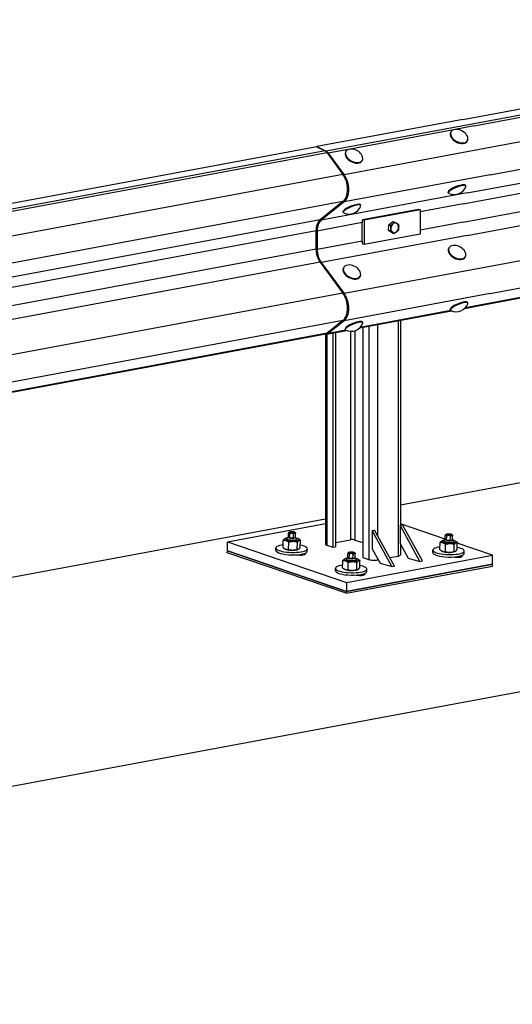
# Model space of a CAD drawing. Header units: metres. Extents: x -699 to 2316, y -1199 to 781.
# Tile 224 of 256: x -27.963 to -27.583, y 9.499 to 10.258. Entities that reach past the tile are written whole.
import ezdxf

# ---------------------------------------------------------------- set-up
doc = ezdxf.new("R2010")
doc.units = ezdxf.units.M

msp = doc.modelspace()

# ---------------------------------------------------------------- linework, layer by layer
for p, q in [((-27.62066, 10.18151), (-27.20656, 10.25838)), ((-27.20034, 10.25517), (-27.61354, 10.17783)), ((-27.612, 10.17644), (-27.19879, 10.25378)), ((-27.18648, 10.23706), (-27.59968, 10.15972)), ((-27.59968, 10.13885), (-27.18648, 10.21619)), ((-27.61734, 10.12475), (-27.20414, 10.20209)), ((-27.62047, 10.11635), (-27.20727, 10.19369)), ((-27.62066, 10.18151), (-27.7333, 10.16054)), ((-27.61354, 10.17783), (-27.72618, 10.15686)), ((-27.612, 10.17644), (-27.62658, 10.17372)), ((-27.62047, 10.1022), (-27.20727, 10.17954)), ((-27.62802, 10.17345), (-27.70768, 10.15863)), ((-27.63002, 10.17188), (-27.63023, 10.17146)), ((-27.61734, 10.09204), (-27.20414, 10.16939)), ((-27.61713, 10.16516), (-27.61734, 10.16475)), ((-27.73332, 10.16033), (-28.70836, 9.97884)), ((-27.7271, 10.15712), (-28.70214, 9.97562)), ((-27.72555, 10.15573), (-28.70059, 9.97423)), ((-27.73332, 10.16033), (-27.7333, 10.16054)), ((-27.73332, 10.16033), (-27.7271, 10.15712)), ((-27.7333, 10.16054), (-27.72618, 10.15686)), ((-27.72555, 10.15573), (-27.71324, 10.13901)), ((-27.70912, 10.15836), (-27.72463, 10.15547)), ((-27.72463, 10.15547), (-27.71232, 10.13875)), ((-27.59968, 10.15972), (-27.71232, 10.13875)), ((-27.71112, 10.15678), (-27.71133, 10.15637)), ((-27.69822, 10.15007), (-27.69844, 10.14965)), ((-27.71324, 10.13901), (-28.68828, 9.95751)), ((-27.59968, 10.13885), (-27.71232, 10.11788)), ((-27.18648, 10.14541), (-27.59968, 10.06807)), ((-27.61845, 10.13015), (-27.61866, 10.13068)), ((-27.61734, 10.12475), (-27.72997, 10.10378)), ((-27.63193, 10.12471), (-27.63215, 10.12525)), ((-27.59968, 10.0472), (-27.18648, 10.12454)), ((-27.71324, 10.11814), (-28.68828, 9.93664)), ((-27.71324, 10.11814), (-27.73089, 10.10404)), ((-27.71232, 10.11788), (-27.72997, 10.10378)), ((-27.69955, 10.11505), (-27.69976, 10.11559)), ((-27.62047, 10.11635), (-27.65367, 10.11017)), ((-27.71303, 10.10961), (-27.71324, 10.11015)), ((-27.69822, 10.10416), (-27.65504, 10.1122)), ((-27.65367, 10.11182), (-27.69685, 10.10378)), ((-27.65504, 10.1122), (-27.65367, 10.11182)), ((-27.65367, 10.11182), (-27.65367, 10.09294)), ((-27.61304, 10.03688), (-27.19984, 10.11422)), ((-27.19879, 10.11471), (-27.612, 10.03737)), ((-27.73089, 10.10404), (-28.70593, 9.92254)), ((-27.69838, 10.10185), (-27.73311, 10.09538)), ((-27.69838, 10.08769), (-27.69838, 10.10185)), ((-27.69822, 10.10416), (-27.69685, 10.10378)), ((-27.69685, 10.10378), (-27.69685, 10.08491)), ((-27.67819, 10.09582), (-27.67795, 10.10021)), ((-27.67795, 10.10021), (-27.67484, 10.1027)), ((-27.67795, 10.10021), (-27.67639, 10.09977)), ((-27.67484, 10.1027), (-27.67328, 10.10227)), ((-27.62047, 10.1022), (-27.65367, 10.09602)), ((-27.73403, 10.09564), (-28.15506, 10.01727)), ((-27.73403, 10.08149), (-27.73403, 10.09564)), ((-27.73311, 10.09538), (-27.73311, 10.08123)), ((-27.65367, 10.09294), (-27.69685, 10.08491)), ((-27.67531, 10.09392), (-27.67819, 10.09582)), ((-27.67819, 10.09582), (-27.67663, 10.09538)), ((-27.67531, 10.09392), (-27.67376, 10.09348)), ((-27.69838, 10.08769), (-27.73311, 10.08123)), ((-27.61734, 10.09204), (-27.72997, 10.07108)), ((-27.69685, 10.08491), (-27.69822, 10.08529)), ((-27.73403, 10.08149), (-28.15506, 10.00311)), ((-27.63164, 10.08242), (-27.63185, 10.08201)), ((-27.73089, 10.07134), (-28.70593, 9.88984)), ((-27.73089, 10.07134), (-27.71324, 10.04736)), ((-27.72997, 10.07108), (-27.71232, 10.0471)), ((-27.61874, 10.07571), (-27.61896, 10.07529)), ((-27.71273, 10.06733), (-27.71295, 10.06691)), ((-27.59968, 10.06807), (-27.71232, 10.0471)), ((-27.69984, 10.06061), (-27.70006, 10.0602)), ((-27.71324, 10.04736), (-28.68828, 9.86586)), ((-27.59968, 10.0472), (-27.71232, 10.02623)), ((-27.61683, 10.03979), (-27.61705, 10.04033)), ((-27.70043, 10.02061), (-27.62946, 10.03382)), ((-27.62994, 10.03403), (-27.70005, 10.02097)), ((-27.63031, 10.03435), (-27.63053, 10.03489)), ((-27.61933, 10.03571), (-27.61304, 10.03688)), ((-27.612, 10.03737), (-27.61896, 10.03607)), ((-27.71324, 10.02649), (-28.68828, 9.84499)), ((-27.71324, 10.02649), (-27.72555, 10.01666)), ((-27.71232, 10.02623), (-27.72463, 10.0164)), ((-27.69793, 10.02469), (-27.69814, 10.02523)), ((-27.67065, 10.02615), (-27.67065, 9.84471)), ((-27.66887, 10.02648), (-27.66887, 9.86847)), ((-27.72555, 10.01666), (-28.70059, 9.83516)), ((-27.72567, 10.01591), (-27.71055, 10.01872)), ((-27.71104, 10.01893), (-27.72463, 10.0164)), ((-27.72099, 10.01678), (-27.72099, 9.85149)), ((-27.71911, 10.01713), (-27.71911, 9.85184)), ((-27.71141, 10.01926), (-27.71163, 10.01979)), ((-27.70741, 10.01806), (-27.70741, 9.85725)), ((-27.704, 10.01852), (-27.704, 9.85708)), ((-27.69802, 10.02106), (-27.69802, 9.84365)), ((-27.69342, 10.02191), (-27.69342, 9.84209)), ((-27.68661, 10.02318), (-27.68661, 9.86058)), ((-28.70163, 9.83467), (-27.72659, 10.01617)), ((-27.72618, 10.01588), (-27.72779, 10.01594)), ((-27.72668, 10.0159), (-27.72668, 9.85388)), ((-27.72559, 10.01593), (-27.72559, 9.85306)), ((-27.66887, 9.88426), (-27.22583, 9.96673)), ((-28.16934, 9.7911), (-27.72668, 9.8735)), ((-27.80226, 9.85571), (-27.72668, 9.86978)), ((-27.69077, 9.86439), (-27.68889, 9.86474)), ((-27.67358, 9.83687), (-27.68889, 9.86474)), ((-27.66918, 9.86841), (-27.66731, 9.86876)), ((-27.66918, 9.86841), (-27.66918, 9.85426)), ((-27.65387, 9.84054), (-27.66918, 9.86841)), ((-27.63438, 9.85783), (-27.66887, 9.8696)), ((-27.65199, 9.84089), (-27.66731, 9.86876)), ((-27.75746, 9.85834), (-27.75783, 9.85817)), ((-27.75653, 9.85766), (-27.75651, 9.85812)), ((-27.75539, 9.85924), (-27.75637, 9.85838)), ((-27.75539, 9.85921), (-27.75531, 9.86233)), ((-27.75427, 9.85852), (-27.75539, 9.85921)), ((-27.75427, 9.85852), (-27.75419, 9.86164)), ((-27.75149, 9.85837), (-27.75427, 9.85852)), ((-27.75149, 9.85837), (-27.75141, 9.86149)), ((-27.74983, 9.85891), (-27.75149, 9.85837)), ((-27.74983, 9.85891), (-27.74975, 9.86203)), ((-27.74983, 9.8591), (-27.7489, 9.85819)), ((-27.74878, 9.85746), (-27.74876, 9.85792)), ((-27.7478, 9.85809), (-27.74737, 9.85786)), ((-27.71911, 9.85507), (-27.70741, 9.85725)), ((-27.69077, 9.86439), (-27.69077, 9.85024)), ((-27.67546, 9.83652), (-27.69077, 9.86439)), ((-27.63439, 9.85755), (-27.63537, 9.85669)), ((-27.63439, 9.85752), (-27.63431, 9.86064)), ((-27.63327, 9.85683), (-27.63439, 9.85752)), ((-27.63327, 9.85683), (-27.63319, 9.85995)), ((-27.63049, 9.85668), (-27.63041, 9.8598)), ((-27.62883, 9.85722), (-27.63049, 9.85668)), ((-27.62883, 9.85722), (-27.62875, 9.86034)), ((-27.62883, 9.85741), (-27.6279, 9.8565)), ((-27.80244, 9.84869), (-27.80226, 9.85571)), ((-27.80226, 9.85571), (-27.71044, 9.82438)), ((-27.76499, 9.84908), (-27.76494, 9.85095)), ((-27.75944, 9.85122), (-27.75929, 9.85674)), ((-27.75768, 9.85011), (-27.75811, 9.85034)), ((-27.7552, 9.84978), (-27.75505, 9.85529)), ((-27.74857, 9.84989), (-27.74843, 9.85541)), ((-27.74802, 9.84986), (-27.74765, 9.85003)), ((-27.74619, 9.85145), (-27.74604, 9.85697)), ((-27.74077, 9.84845), (-27.74072, 9.85032)), ((-27.72559, 9.85306), (-27.72099, 9.85149)), ((-27.72099, 9.85149), (-27.71911, 9.85184)), ((-27.704, 9.85708), (-27.69802, 9.85504)), ((-27.69077, 9.85024), (-27.68464, 9.83909)), ((-27.66918, 9.85426), (-27.66306, 9.84311)), ((-27.66887, 9.85368), (-27.66887, 9.84564)), ((-27.63844, 9.84953), (-27.6383, 9.85505)), ((-27.63646, 9.85665), (-27.63683, 9.85648)), ((-27.63553, 9.85597), (-27.63551, 9.85643)), ((-27.6342, 9.84809), (-27.63405, 9.8536)), ((-27.63049, 9.85668), (-27.63327, 9.85683)), ((-27.62778, 9.85577), (-27.62776, 9.85623)), ((-27.62757, 9.8482), (-27.62743, 9.85372)), ((-27.6268, 9.8564), (-27.62637, 9.85617)), ((-27.62519, 9.84976), (-27.62504, 9.85528)), ((-27.59781, 9.84535), (-27.62506, 9.85465)), ((-27.80248, 9.84729), (-27.80244, 9.84869)), ((-27.71066, 9.81596), (-27.80248, 9.84729)), ((-27.80244, 9.84869), (-27.71062, 9.81736)), ((-27.71062, 9.81736), (-27.80244, 9.84869)), ((-27.74309, 9.84668), (-27.74311, 9.84577)), ((-27.71155, 9.84267), (-27.71192, 9.8425)), ((-27.71062, 9.842), (-27.7106, 9.84245)), ((-27.70948, 9.84358), (-27.71046, 9.84271)), ((-27.71044, 9.82438), (-27.59781, 9.84535)), ((-27.70948, 9.84354), (-27.7094, 9.84666)), ((-27.70836, 9.84285), (-27.70948, 9.84354)), ((-27.70836, 9.84285), (-27.70828, 9.84597)), ((-27.70558, 9.8427), (-27.70836, 9.84285)), ((-27.70558, 9.8427), (-27.7055, 9.84582)), ((-27.70392, 9.84324), (-27.70558, 9.8427)), ((-27.70392, 9.84324), (-27.70384, 9.84636)), ((-27.70392, 9.84343), (-27.70299, 9.84252)), ((-27.70287, 9.84179), (-27.70285, 9.84225)), ((-27.70189, 9.84242), (-27.70146, 9.84219)), ((-27.69802, 9.84365), (-27.69342, 9.84209)), ((-27.68661, 9.84266), (-27.68661, 9.84174)), ((-27.67721, 9.84349), (-27.67065, 9.84471)), ((-27.66306, 9.84311), (-27.65387, 9.84054)), ((-27.64399, 9.84739), (-27.64394, 9.84926)), ((-27.63668, 9.84842), (-27.63711, 9.84865)), ((-27.62702, 9.84817), (-27.62665, 9.84834)), ((-27.62209, 9.84499), (-27.62211, 9.84408)), ((-27.61977, 9.84676), (-27.61972, 9.84863)), ((-27.59799, 9.83833), (-27.59781, 9.84535)), ((-27.71908, 9.83341), (-27.71903, 9.83528)), ((-27.71353, 9.83556), (-27.71339, 9.84107)), ((-27.71177, 9.83444), (-27.7122, 9.83467)), ((-27.71066, 9.81596), (-27.59803, 9.83692)), ((-27.59799, 9.83833), (-27.71062, 9.81736)), ((-27.71062, 9.81736), (-27.59799, 9.83833)), ((-27.70929, 9.83411), (-27.70914, 9.83963)), ((-27.70266, 9.83423), (-27.70252, 9.83974)), ((-27.70211, 9.83419), (-27.70174, 9.83436)), ((-27.70028, 9.83579), (-27.70013, 9.8413)), ((-27.69486, 9.83278), (-27.69481, 9.83465)), ((-27.68661, 9.84174), (-27.68615, 9.84183)), ((-27.68464, 9.83909), (-27.67546, 9.83652)), ((-27.67546, 9.83652), (-27.67358, 9.83687)), ((-27.65387, 9.84054), (-27.65199, 9.84089)), ((-27.59803, 9.83692), (-27.59799, 9.83833)), ((-27.69718, 9.83102), (-27.6972, 9.8301)), ((-27.71044, 9.82438), (-27.71062, 9.81736)), ((-27.71062, 9.81736), (-27.71066, 9.81596)), ((-27.36888, 9.77852), (-28.87067, 9.49898))]:
    msp.add_line(p, q)
for centre, start, end in [((-27.6259, 10.16406), 37.91657, 95.06193), ((-27.70699, 10.14896), 37.91657, 95.06193), ((-27.62751, 10.13319), 244.99606, 338.93704), ((-27.70861, 10.1181), 244.99606, 338.93704), ((-27.62751, 10.0746), 37.92637, 95.06193), ((-27.70861, 10.05951), 37.92637, 95.06193), ((-27.6259, 10.04283), 244.99606, 338.93704), ((-27.70699, 10.02774), 244.99606, 338.93704)]:
    msp.add_arc(centre, 0.00969, start, end)
for centre, major_axis, ratio, start_param, end_param in [((-27.62357, 10.16852), (0.00645, -0.00336), 0.619607, 2.371528, 6.821267), ((-27.62379, 10.1681), (0.00645, -0.00336), 0.619607, 3.141593, 6.283185), ((-27.62065, 10.16505), (-0.00129, 0.0068), 0.617415, 4.989581, 5.405385), ((-27.72766, 10.15168), (0.00106, -0.00572), 0.615479, 2.237038, 2.695254), ((-27.72674, 10.15142), (0.00106, -0.00572), 0.615479, 2.237038, 2.695254), ((-27.70489, 10.15301), (0.00645, -0.00336), 0.619607, 3.141593, 6.283185), ((-27.70467, 10.15342), (0.00645, -0.00336), 0.619607, 2.371528, 6.821267), ((-27.70175, 10.14996), (-0.00129, 0.0068), 0.617415, 4.989581, 5.405385), ((-27.71798, 10.1299), (0.00239, -0.01286), 0.615479, 1.277107, 2.237038), ((-27.71798, 10.1299), (0.00239, -0.01286), 0.615479, 1.277107, 2.237038), ((-27.71706, 10.12964), (0.00239, -0.01286), 0.615479, 0.317176, 2.237038), ((-27.6254, 10.12796), (-0.00674, -0.00272), 0.245813, 3.141593, 6.283185), ((-27.62519, 10.12743), (-0.00674, -0.00272), 0.245813, 2.916036, 6.508742), ((-27.71798, 10.1299), (0.00239, -0.01286), 0.615479, 0.317176, 1.277107), ((-27.7065, 10.11287), (-0.00674, -0.00272), 0.245813, 3.141593, 6.283185), ((-27.70629, 10.11233), (-0.00674, -0.00272), 0.245813, 2.916036, 6.508742), ((-27.72667, 10.09358), (-0.00213, 0.01143), 0.615479, 0.317176, 1.277107), ((-27.72576, 10.09333), (-0.00213, 0.01143), 0.615479, 0.317176, 1.277107), ((-27.69103, 10.09979), (-0.00213, 0.01143), 0.615479, 1.067237, 1.277107), ((-27.6733, 10.09781), (-0.00104, -0.00373), 0.754407, 3.951138, 4.998335), ((-27.6733, 10.09781), (0.00104, 0.00373), 0.754407, 6.045533, 7.09273), ((-27.6733, 10.09781), (0.00104, 0.00373), 0.754407, 4.998335, 6.045533), ((-27.6733, 10.09781), (-0.00104, -0.00373), 0.754407, 4.998335, 6.045533), ((-27.6733, 10.09781), (-0.00104, -0.00373), 0.754407, 6.045533, 7.09273), ((-27.6733, 10.09781), (0.00104, 0.00373), 0.754407, 3.951138, 4.998335), ((-27.69103, 10.08564), (-0.00213, 0.01143), 0.615479, 1.277107, 1.486978), ((-27.72667, 10.07943), (0.00213, -0.01143), 0.615479, 4.4187, 5.378631), ((-27.72576, 10.07917), (0.00213, -0.01143), 0.615479, 4.4187, 5.378631), ((-27.6254, 10.07865), (0.00645, -0.00336), 0.619607, 3.141593, 6.283185), ((-27.62519, 10.07906), (0.00645, -0.00336), 0.619607, 2.371528, 6.824347), ((-27.62228, 10.07561), (-0.00131, 0.00679), 0.618905, 4.987671, 5.400665), ((-27.7065, 10.06355), (0.00645, -0.00336), 0.619607, 3.141593, 6.283185), ((-27.70629, 10.06397), (0.00645, -0.00336), 0.619607, 2.371528, 6.824347), ((-27.70338, 10.06052), (-0.00131, 0.00679), 0.618905, 4.987671, 5.400665), ((-27.71798, 10.03825), (0.00239, -0.01286), 0.615479, 1.277107, 2.237038), ((-27.71798, 10.03825), (0.00239, -0.01286), 0.615479, 1.277107, 2.237038), ((-27.71706, 10.038), (0.00239, -0.01286), 0.615479, 0.317176, 2.237038), ((-27.62379, 10.03761), (-0.00674, -0.00272), 0.245813, 3.141593, 6.283185), ((-27.62357, 10.03707), (-0.00674, -0.00272), 0.245813, 2.916036, 6.508742), ((-27.71798, 10.03825), (0.00239, -0.01286), 0.615479, 0.317176, 1.277107), ((-27.6141, 10.04259), (0.00106, -0.00572), 0.615479, 0.000616, 0.317176), ((-27.6141, 10.04259), (0.00106, -0.00572), 0.615479, 0, 0.000616), ((-27.70489, 10.02251), (-0.00674, -0.00272), 0.245813, 3.141593, 6.283185), ((-27.70467, 10.02198), (-0.00674, -0.00272), 0.245813, 2.916036, 6.508742), ((-27.72766, 10.02188), (0.00106, -0.00572), 0.615479, 0, 0.317176), ((-27.72674, 10.02163), (0.00106, -0.00572), 0.615479, 6.142145, 6.600361), ((-27.75265, 9.85756), (-0.00545, 0.00014), 0.258129, 5.365373, 10.34259), ((-27.75264, 9.85802), (-0.00388, 0.0001), 0.258129, 6.012716, 9.695247), ((-27.75265, 9.85756), (-0.00388, 0.0001), 0.258129, 6.280368, 9.427596), ((-27.75265, 9.85756), (-0.00388, 0.0001), 0.258129, 0, 0.48112), ((-27.75261, 9.85906), (0.0028, -0.00007), 0.258129, 3.036351, 6.388427), ((-27.75265, 9.85756), (0.00388, -0.0001), 0.258129, 5.802066, 6.283185), ((-27.70587, 9.85673), (0.00242, -0.00006), 0.258168, 0.691138, 2.261935), ((-27.63161, 9.85737), (0.0028, -0.00007), 0.258129, 3.036351, 6.388427), ((-27.75283, 9.85064), (0.01211, -0.00032), 0.258129, 2.14902, 7.275758), ((-27.75283, 9.85064), (-0.00545, 0.00014), 0.258129, 0.481123, 2.660469), ((-27.72183, 9.85376), (-0.00485, 0.00013), 0.258168, 0.00681, 0.691138), ((-27.63183, 9.84895), (0.01211, -0.00032), 0.258129, 2.14902, 7.275758), ((-27.63165, 9.85587), (-0.00545, 0.00014), 0.258129, 5.365373, 10.34259), ((-27.63164, 9.85633), (-0.00388, 0.0001), 0.258129, 6.012716, 9.695247), ((-27.63165, 9.85587), (-0.00388, 0.0001), 0.258129, 6.280368, 9.427596), ((-27.63165, 9.85587), (-0.00388, 0.0001), 0.258129, 0, 0.48112), ((-27.63165, 9.85587), (0.00388, -0.0001), 0.258129, 5.802066, 6.283185), ((-27.75288, 9.84876), (0.01211, -0.00032), 0.258129, 3.141593, 6.283185), ((-27.74645, 9.84657), (0.00436, -0.00011), 0.258129, 4.108259, 6.697898), ((-27.70674, 9.84189), (-0.00545, 0.00014), 0.258129, 5.365373, 10.34259), ((-27.70673, 9.84235), (-0.00388, 0.0001), 0.258129, 6.012716, 9.695247), ((-27.70674, 9.84189), (-0.00388, 0.0001), 0.258129, 6.280368, 9.427596), ((-27.70674, 9.84189), (-0.00388, 0.0001), 0.258129, 0, 0.48112), ((-27.7067, 9.84339), (0.0028, -0.00007), 0.258129, 3.036351, 6.388427), ((-27.68967, 9.84279), (-0.00485, 0.00013), 0.258168, 0.691138, 2.261935), ((-27.67371, 9.84576), (0.00485, -0.00013), 0.258168, 5.403527, 6.289995), ((-27.63188, 9.84707), (0.01211, -0.00032), 0.258129, 3.141593, 6.283185), ((-27.63183, 9.84895), (-0.00545, 0.00014), 0.258129, 0.481123, 2.660469), ((-27.62545, 9.84488), (0.00436, -0.00011), 0.258129, 4.108259, 6.697898), ((-27.70692, 9.83497), (0.01211, -0.00032), 0.258129, 2.14902, 7.275758), ((-27.70692, 9.83497), (-0.00545, 0.00014), 0.258129, 0.481123, 2.660469), ((-27.70674, 9.84189), (0.00388, -0.0001), 0.258129, 5.802066, 6.283185), ((-27.70697, 9.8331), (0.01211, -0.00032), 0.258129, 3.141593, 6.283185), ((-27.70054, 9.8309), (0.00436, -0.00011), 0.258129, 4.108259, 6.697898)]:
    msp.add_ellipse(centre, major_axis=major_axis, ratio=ratio, start_param=start_param, end_param=end_param)
for centre in [(-27.7525, 9.86312), (-27.63151, 9.86143), (-27.7066, 9.84745)]:
    msp.add_ellipse(centre, major_axis=(0.00183, -0.00005), ratio=0.258129)
for points, weights in [([(-27.67639, 10.09977), (-27.67534, 10.10038), (-27.67462, 10.10096)], [1, 1.0379548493, 1]), ([(-27.67462, 10.10096), (-27.67389, 10.10154), (-27.67328, 10.10227)], [1, 1.0379548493, 1]), ([(-27.67328, 10.10227), (-27.67229, 10.1017), (-27.67162, 10.10126)], [1, 1.0379548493, 1]), ([(-27.67162, 10.10126), (-27.67095, 10.10082), (-27.6704, 10.10037)], [1, 1.0379548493, 1]), ([(-27.6704, 10.10037), (-27.67025, 10.09913), (-27.6703, 10.09811)], [1, 1.0379548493, 1]), ([(-27.67663, 10.09538), (-27.67635, 10.0965), (-27.67629, 10.09752)], [1, 1.0379548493, 1]), ([(-27.67498, 10.09437), (-27.67564, 10.09481), (-27.67663, 10.09538)], [1, 1.0379548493, 1]), ([(-27.67629, 10.09752), (-27.67624, 10.09854), (-27.67639, 10.09977)], [1, 1.0379548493, 1]), ([(-27.67376, 10.09348), (-27.67431, 10.09393), (-27.67498, 10.09437)], [1, 1.0379548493, 1]), ([(-27.67198, 10.09467), (-27.6727, 10.09409), (-27.67376, 10.09348)], [1, 1.0379548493, 1]), ([(-27.67064, 10.09598), (-27.67126, 10.09525), (-27.67198, 10.09467)], [1, 1.0379548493, 1]), ([(-27.6703, 10.09811), (-27.67036, 10.09709), (-27.67064, 10.09598)], [1, 1.0379548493, 1]), ([(-27.75929, 9.85674), (-27.7585, 9.85786), (-27.75783, 9.85817)], [1, 1.09536027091, 1.0731568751]), ([(-27.74737, 9.85786), (-27.74675, 9.85753), (-27.74604, 9.85697)], [1.06543438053, 1.04699080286, 1]), ([(-27.75944, 9.85122), (-27.75734, 9.84957), (-27.7552, 9.84978)], [1, 1.15470053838, 1]), ([(-27.75505, 9.85529), (-27.75715, 9.85695), (-27.75929, 9.85674)], [1, 1.15470053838, 1]), ([(-27.7552, 9.84978), (-27.75191, 9.8489), (-27.74857, 9.84989)], [1, 1.15470053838, 1]), ([(-27.74843, 9.85541), (-27.75172, 9.85629), (-27.75505, 9.85529)], [1, 1.15470053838, 1]), ([(-27.74857, 9.84989), (-27.7474, 9.84974), (-27.74619, 9.85145)], [1, 1.15470053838, 1]), ([(-27.74604, 9.85697), (-27.74721, 9.85713), (-27.74843, 9.85541)], [1, 1.15470053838, 1]), ([(-27.63844, 9.84953), (-27.63634, 9.84788), (-27.6342, 9.84809)], [1, 1.15470053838, 1]), ([(-27.6383, 9.85505), (-27.6375, 9.85617), (-27.63683, 9.85648)], [1, 1.09536027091, 1.0731568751]), ([(-27.63405, 9.8536), (-27.63615, 9.85526), (-27.6383, 9.85505)], [1, 1.15470053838, 1]), ([(-27.62743, 9.85372), (-27.63072, 9.8546), (-27.63405, 9.8536)], [1, 1.15470053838, 1]), ([(-27.62757, 9.8482), (-27.6264, 9.84805), (-27.62519, 9.84976)], [1, 1.15470053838, 1]), ([(-27.62504, 9.85528), (-27.62621, 9.85544), (-27.62743, 9.85372)], [1, 1.15470053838, 1]), ([(-27.62637, 9.85617), (-27.62575, 9.85584), (-27.62504, 9.85528)], [1.06543438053, 1.04699080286, 1]), ([(-27.71339, 9.84107), (-27.71259, 9.84219), (-27.71192, 9.8425)], [1, 1.09536027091, 1.0731568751]), ([(-27.70146, 9.84219), (-27.70084, 9.84186), (-27.70013, 9.8413)], [1.06543438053, 1.04699080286, 1]), ([(-27.6342, 9.84809), (-27.63091, 9.84721), (-27.62757, 9.8482)], [1, 1.15470053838, 1]), ([(-27.71353, 9.83556), (-27.71143, 9.8339), (-27.70929, 9.83411)], [1, 1.15470053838, 1]), ([(-27.70914, 9.83963), (-27.71124, 9.84129), (-27.71339, 9.84107)], [1, 1.15470053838, 1]), ([(-27.70252, 9.83974), (-27.70581, 9.84062), (-27.70914, 9.83963)], [1, 1.15470053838, 1]), ([(-27.70266, 9.83423), (-27.70149, 9.83407), (-27.70028, 9.83579)], [1, 1.15470053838, 1]), ([(-27.70013, 9.8413), (-27.7013, 9.84146), (-27.70252, 9.83974)], [1, 1.15470053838, 1]), ([(-27.70929, 9.83411), (-27.706, 9.83323), (-27.70266, 9.83423)], [1, 1.15470053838, 1])]:
    msp.add_rational_spline(points, weights, degree=2)
for points, knots in [([(-27.75419, 9.86164), (-27.75419, 9.8617), (-27.75419, 9.86176), (-27.75421, 9.86189), (-27.75422, 9.86197), (-27.75426, 9.86212), (-27.7543, 9.86221), (-27.75445, 9.8625), (-27.7546, 9.86264), (-27.75473, 9.86272), (-27.75486, 9.8628), (-27.75501, 9.86285), (-27.75517, 9.86275), (-27.75521, 9.8627), (-27.75526, 9.86261), (-27.75528, 9.86255), (-27.7553, 9.86245), (-27.75531, 9.86238), (-27.75531, 9.86233)], [-0.3417552, -0.3417552, -0.3417552, -0.3417552, -0.3056951, -0.3056951, -0.2627872, -0.2627872, -0.2004937, -0.2004937, 0, 0, 0, 0.2004937, 0.2004937, 0.2627872, 0.2627872, 0.3056951, 0.3056951, 0.3417552, 0.3417552, 0.3417552, 0.3417552]), ([(-27.75527, 9.86257), (-27.75523, 9.86269), (-27.75517, 9.8628), (-27.75503, 9.86299), (-27.75495, 9.86306), (-27.75475, 9.86322), (-27.75464, 9.86328), (-27.75427, 9.86345), (-27.75402, 9.8635), (-27.75349, 9.86359), (-27.75321, 9.86361), (-27.75268, 9.86363), (-27.75243, 9.86362), (-27.75193, 9.86359), (-27.75168, 9.86356), (-27.7512, 9.86348), (-27.75097, 9.86342), (-27.75058, 9.86328), (-27.75041, 9.86321), (-27.75022, 9.86307)], [2.068928, 2.068928, 2.068928, 2.068928, 2.165721, 2.165721, 2.290179, 2.290179, 2.486841, 2.486841, 2.935926, 2.935926, 3.349265, 3.349265, 3.713788, 3.713788, 4.076247, 4.076247, 4.468074, 4.468074, 4.786829, 4.786829, 4.786829, 4.786829]), ([(-27.75141, 9.86149), (-27.75141, 9.86155), (-27.75142, 9.86161), (-27.75146, 9.86173), (-27.7515, 9.8618), (-27.75161, 9.86193), (-27.75171, 9.862), (-27.75208, 9.86222), (-27.75246, 9.86229), (-27.75278, 9.8623), (-27.7531, 9.86232), (-27.75348, 9.86229), (-27.75386, 9.86212), (-27.75396, 9.86205), (-27.75408, 9.86194), (-27.75412, 9.86187), (-27.75417, 9.86176), (-27.75419, 9.8617), (-27.75419, 9.86164)], [-0.3417552, -0.3417552, -0.3417552, -0.3417552, -0.3056951, -0.3056951, -0.2627872, -0.2627872, -0.2004937, -0.2004937, 0, 0, 0, 0.2004937, 0.2004937, 0.2627872, 0.2627872, 0.3056951, 0.3056951, 0.3417552, 0.3417552, 0.3417552, 0.3417552]), ([(-27.74975, 9.86203), (-27.74975, 9.86209), (-27.74975, 9.86215), (-27.74978, 9.86226), (-27.7498, 9.86232), (-27.74987, 9.86242), (-27.74992, 9.86247), (-27.75014, 9.86259), (-27.75037, 9.86256), (-27.75056, 9.8625), (-27.75075, 9.86244), (-27.75098, 9.86231), (-27.75121, 9.86205), (-27.75127, 9.86196), (-27.75134, 9.86182), (-27.75137, 9.86174), (-27.7514, 9.86162), (-27.75141, 9.86155), (-27.75141, 9.86149)], [-0.3417552, -0.3417552, -0.3417552, -0.3417552, -0.3056951, -0.3056951, -0.2627872, -0.2627872, -0.2004937, -0.2004937, 0, 0, 0, 0.2004937, 0.2004937, 0.2627872, 0.2627872, 0.3056951, 0.3056951, 0.3417552, 0.3417552, 0.3417552, 0.3417552]), ([(-27.75022, 9.86307), (-27.75011, 9.86298), (-27.74999, 9.86285), (-27.74986, 9.86261), (-27.74983, 9.86251), (-27.74978, 9.86236), (-27.74977, 9.86228), (-27.74975, 9.86216), (-27.74975, 9.86209), (-27.74975, 9.86203)], [0.036244, 0.036244, 0.036244, 0.036244, 0.2004937, 0.2004937, 0.2627872, 0.2627872, 0.3056951, 0.3056951, 0.3417552, 0.3417552, 0.3417552, 0.3417552]), ([(-27.63319, 9.85995), (-27.63319, 9.86001), (-27.63319, 9.86007), (-27.63321, 9.8602), (-27.63322, 9.86028), (-27.63326, 9.86043), (-27.6333, 9.86052), (-27.63345, 9.86081), (-27.6336, 9.86095), (-27.63373, 9.86103), (-27.63386, 9.86111), (-27.63402, 9.86116), (-27.63417, 9.86106), (-27.63421, 9.86101), (-27.63426, 9.86092), (-27.63428, 9.86086), (-27.6343, 9.86076), (-27.63431, 9.86069), (-27.63431, 9.86064)], [-0.3417552, -0.3417552, -0.3417552, -0.3417552, -0.3056951, -0.3056951, -0.2627872, -0.2627872, -0.2004937, -0.2004937, 0, 0, 0, 0.2004937, 0.2004937, 0.2627872, 0.2627872, 0.3056951, 0.3056951, 0.3417552, 0.3417552, 0.3417552, 0.3417552]), ([(-27.63427, 9.86088), (-27.63423, 9.861), (-27.63417, 9.86111), (-27.63403, 9.8613), (-27.63395, 9.86137), (-27.63375, 9.86153), (-27.63364, 9.86159), (-27.63327, 9.86176), (-27.63302, 9.86181), (-27.63249, 9.8619), (-27.63221, 9.86192), (-27.63168, 9.86194), (-27.63143, 9.86193), (-27.63093, 9.8619), (-27.63068, 9.86187), (-27.6302, 9.86179), (-27.62997, 9.86173), (-27.62958, 9.86159), (-27.62941, 9.86152), (-27.62922, 9.86138)], [2.068928, 2.068928, 2.068928, 2.068928, 2.165721, 2.165721, 2.290179, 2.290179, 2.486841, 2.486841, 2.935926, 2.935926, 3.349265, 3.349265, 3.713788, 3.713788, 4.076247, 4.076247, 4.468074, 4.468074, 4.786829, 4.786829, 4.786829, 4.786829]), ([(-27.63041, 9.8598), (-27.63041, 9.85986), (-27.63042, 9.85992), (-27.63046, 9.86004), (-27.63051, 9.86011), (-27.63061, 9.86024), (-27.63071, 9.86031), (-27.63108, 9.86053), (-27.63146, 9.8606), (-27.63178, 9.86061), (-27.6321, 9.86063), (-27.63249, 9.8606), (-27.63286, 9.86043), (-27.63296, 9.86036), (-27.63308, 9.86025), (-27.63312, 9.86018), (-27.63317, 9.86007), (-27.63319, 9.86001), (-27.63319, 9.85995)], [-0.3417552, -0.3417552, -0.3417552, -0.3417552, -0.3056951, -0.3056951, -0.2627872, -0.2627872, -0.2004937, -0.2004937, 0, 0, 0, 0.2004937, 0.2004937, 0.2627872, 0.2627872, 0.3056951, 0.3056951, 0.3417552, 0.3417552, 0.3417552, 0.3417552]), ([(-27.62875, 9.86034), (-27.62875, 9.8604), (-27.62876, 9.86046), (-27.62878, 9.86057), (-27.6288, 9.86063), (-27.62887, 9.86073), (-27.62892, 9.86078), (-27.62914, 9.8609), (-27.62937, 9.86087), (-27.62956, 9.86081), (-27.62975, 9.86075), (-27.62998, 9.86062), (-27.63021, 9.86036), (-27.63027, 9.86027), (-27.63034, 9.86013), (-27.63037, 9.86005), (-27.6304, 9.85993), (-27.63041, 9.85986), (-27.63041, 9.8598)], [-0.3417552, -0.3417552, -0.3417552, -0.3417552, -0.3056951, -0.3056951, -0.2627872, -0.2627872, -0.2004937, -0.2004937, 0, 0, 0, 0.2004937, 0.2004937, 0.2627872, 0.2627872, 0.3056951, 0.3056951, 0.3417552, 0.3417552, 0.3417552, 0.3417552]), ([(-27.62922, 9.86138), (-27.62911, 9.86129), (-27.62899, 9.86116), (-27.62886, 9.86092), (-27.62883, 9.86082), (-27.62878, 9.86067), (-27.62877, 9.86059), (-27.62875, 9.86047), (-27.62875, 9.8604), (-27.62875, 9.86034)], [0.036244, 0.036244, 0.036244, 0.036244, 0.2004937, 0.2004937, 0.2627872, 0.2627872, 0.3056951, 0.3056951, 0.3417552, 0.3417552, 0.3417552, 0.3417552]), ([(-27.70828, 9.84597), (-27.70828, 9.84603), (-27.70828, 9.8461), (-27.7083, 9.84622), (-27.70831, 9.8463), (-27.70835, 9.84645), (-27.70839, 9.84655), (-27.70854, 9.84683), (-27.70869, 9.84698), (-27.70882, 9.84706), (-27.70895, 9.84714), (-27.7091, 9.84718), (-27.70926, 9.84708), (-27.7093, 9.84703), (-27.70935, 9.84694), (-27.70937, 9.84688), (-27.70939, 9.84678), (-27.7094, 9.84672), (-27.7094, 9.84666)], [-0.3417552, -0.3417552, -0.3417552, -0.3417552, -0.3056951, -0.3056951, -0.2627872, -0.2627872, -0.2004937, -0.2004937, 0, 0, 0, 0.2004937, 0.2004937, 0.2627872, 0.2627872, 0.3056951, 0.3056951, 0.3417552, 0.3417552, 0.3417552, 0.3417552]), ([(-27.70936, 9.84691), (-27.70932, 9.84703), (-27.70926, 9.84713), (-27.70912, 9.84732), (-27.70904, 9.8474), (-27.70884, 9.84756), (-27.70873, 9.84762), (-27.70836, 9.84778), (-27.70811, 9.84784), (-27.70758, 9.84792), (-27.7073, 9.84794), (-27.70677, 9.84796), (-27.70652, 9.84796), (-27.70602, 9.84792), (-27.70577, 9.84789), (-27.70529, 9.84781), (-27.70506, 9.84776), (-27.70467, 9.84761), (-27.7045, 9.84754), (-27.70431, 9.8474)], [2.068928, 2.068928, 2.068928, 2.068928, 2.165721, 2.165721, 2.290179, 2.290179, 2.486841, 2.486841, 2.935926, 2.935926, 3.349265, 3.349265, 3.713788, 3.713788, 4.076247, 4.076247, 4.468074, 4.468074, 4.786829, 4.786829, 4.786829, 4.786829]), ([(-27.7055, 9.84582), (-27.7055, 9.84588), (-27.70551, 9.84595), (-27.70555, 9.84606), (-27.70559, 9.84613), (-27.7057, 9.84626), (-27.7058, 9.84634), (-27.70617, 9.84655), (-27.70655, 9.84662), (-27.70687, 9.84664), (-27.70719, 9.84665), (-27.70757, 9.84662), (-27.70795, 9.84645), (-27.70805, 9.84639), (-27.70817, 9.84627), (-27.70821, 9.84621), (-27.70826, 9.84609), (-27.70828, 9.84603), (-27.70828, 9.84597)], [-0.3417552, -0.3417552, -0.3417552, -0.3417552, -0.3056951, -0.3056951, -0.2627872, -0.2627872, -0.2004937, -0.2004937, 0, 0, 0, 0.2004937, 0.2004937, 0.2627872, 0.2627872, 0.3056951, 0.3056951, 0.3417552, 0.3417552, 0.3417552, 0.3417552]), ([(-27.70384, 9.84636), (-27.70384, 9.84642), (-27.70385, 9.84648), (-27.70387, 9.84659), (-27.70389, 9.84665), (-27.70396, 9.84675), (-27.70401, 9.8468), (-27.70423, 9.84692), (-27.70446, 9.8469), (-27.70465, 9.84683), (-27.70484, 9.84677), (-27.70507, 9.84665), (-27.7053, 9.84638), (-27.70536, 9.84629), (-27.70543, 9.84615), (-27.70546, 9.84607), (-27.70549, 9.84595), (-27.7055, 9.84588), (-27.7055, 9.84582)], [-0.3417552, -0.3417552, -0.3417552, -0.3417552, -0.3056951, -0.3056951, -0.2627872, -0.2627872, -0.2004937, -0.2004937, 0, 0, 0, 0.2004937, 0.2004937, 0.2627872, 0.2627872, 0.3056951, 0.3056951, 0.3417552, 0.3417552, 0.3417552, 0.3417552]), ([(-27.70431, 9.8474), (-27.7042, 9.84731), (-27.70408, 9.84718), (-27.70395, 9.84694), (-27.70392, 9.84685), (-27.70387, 9.8467), (-27.70386, 9.84662), (-27.70384, 9.84649), (-27.70384, 9.84642), (-27.70384, 9.84636)], [0.036244, 0.036244, 0.036244, 0.036244, 0.2004937, 0.2004937, 0.2627872, 0.2627872, 0.3056951, 0.3056951, 0.3417552, 0.3417552, 0.3417552, 0.3417552])]:
    msp.add_open_spline(points, degree=3, knots=knots)

doc.saveas('drawing.dxf')
